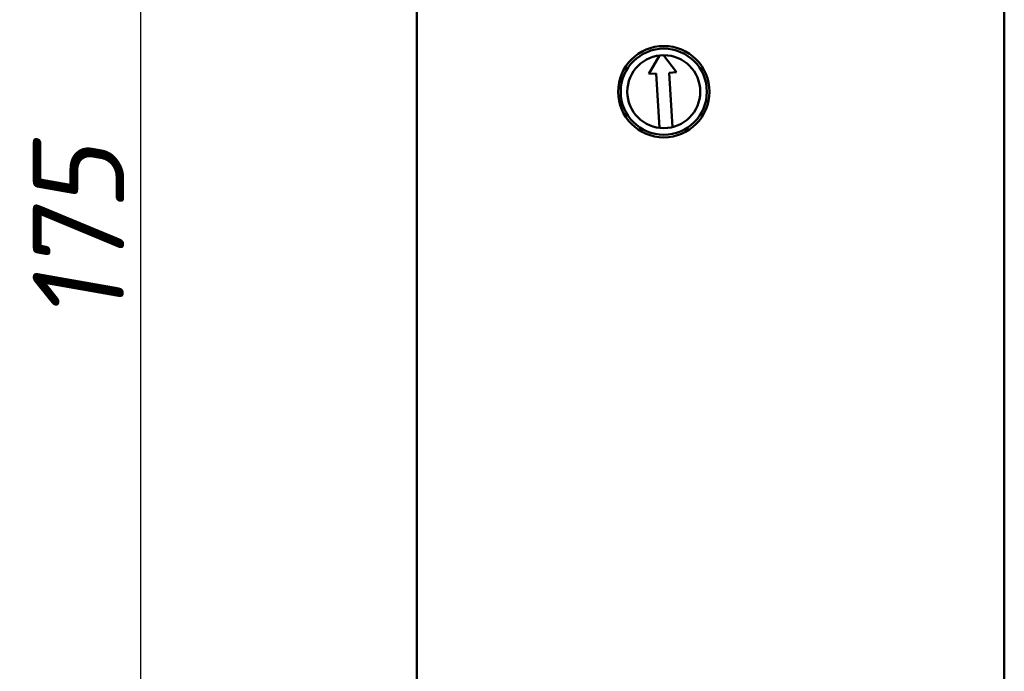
# Model space of a CAD drawing. Header units: millimetres. Extents: x 1837 to 2531, y 1683 to 1885.
# Tile 6 of 37: x 1837 to 1913, y 1737 to 1787. Entities that reach past the tile are written whole.
import ezdxf

# ---------------------------------------------------------------- set-up
doc = ezdxf.new("R2010")
doc.units = ezdxf.units.MM
doc.layers.get('0').update_dxf_attribs({"lineweight": 40})
doc.layers.add('Видимый контур (ГОСТ)', color=7, linetype='Continuous', lineweight=50)
doc.styles.add('ГОСТ', font='isocpeur.ttf', dxfattribs={"oblique": 10})
doc.dimstyles.new('ISO-25', dxfattribs={"dimtxt": 3.5, "dimasz": 2.5, "dimexe": 1.25, "dimexo": 0.625, "dimtad": 1, "dimtoh": 1, "dimdec": 0, "dimtxsty": 'ГОСТ', "dimcen": 2.5, "dimadec": 0, "dimazin": 0, "dimtfac": 1, "dimtdec": 0, "dimtmove": 0, "dimatfit": 3, "dimfxl": 1, "dimarcsym": 0})

# ---------------------------------------------------------------- blocks, each defined once
blk = doc.blocks.new('*D39')
at = {"color": 0, "lineweight": -2, "transparency": 16777216}
for p, q in [((1888.76, 1858.287), (1843.83, 1858.287)), ((1846.33, 1853.287), (1846.33, 1688.287)), ((1888.76, 1683.287), (1843.83, 1683.287))]:
    blk.add_line(p, q, dxfattribs=at)
at = {"color": 0, "transparency": 16777216}
for points in [[(1845.497, 1853.287), (1847.164, 1853.287), (1846.33, 1858.287)], [(1845.497, 1688.287), (1847.164, 1688.287), (1846.33, 1683.287)]]:
    blk.add_solid(points, dxfattribs=at)
at = {"layer": 'Defpoints', "color": 0, "transparency": 16777216}
for p in [(1890.01, 1858.287), (1846.33, 1683.287), (1890.01, 1683.287)]:
    blk.add_point(p, dxfattribs=at)
at = {"color": 0, "transparency": 16777216, "insert": (1841.58, 1770.787), "char_height": 7, "attachment_point": 5, "rotation": 90, "style": 'ГОСТ'}
blk.add_mtext('175', dxfattribs=at)

msp = doc.modelspace()

# ---------------------------------------------------------------- linework, layer by layer
at = {"layer": 'Видимый контур (ГОСТ)'}
for p, q in [((1867.51, 1774.654), (1867.51, 1824.533)), ((1912.51, 1824.533), (1912.51, 1774.654)), ((1886.097, 1784.393), (1885.276, 1782.979)), ((1887.399, 1783.109), (1886.412, 1784.412)), ((1885.276, 1782.979), (1885.828, 1783.013)), ((1885.828, 1783.013), (1886.083, 1778.843)), ((1886.847, 1783.075), (1887.399, 1783.109)), ((1886.847, 1783.075), (1887.102, 1778.906)), ((1867.51, 1773.504), (1867.51, 1774.654)), ((1912.51, 1774.654), (1912.51, 1773.504)), ((1867.51, 1769.108), (1867.51, 1773.504)), ((1912.51, 1773.504), (1912.51, 1769.108)), ((1867.51, 1769.108), (1867.51, 1768.719)), ((1912.51, 1768.719), (1912.51, 1769.108)), ((1867.51, 1768.719), (1867.51, 1726.954)), ((1912.51, 1726.954), (1912.51, 1768.719))]:
    msp.add_line(p, q, dxfattribs=at)
for radius in [3.5, 3.3, 2.795]:
    msp.add_circle((1886.425, 1781.617), radius, dxfattribs=at)

# ---------------------------------------------------------------- dimensions: what is measured, and where the dimension line sits
dim = msp.add_linear_dim(base=(1846.33, 1683.287), p1=(1890.01, 1858.287), p2=(1890.01, 1683.287), angle=90, dimstyle='ISO-25')
dim.commit()
dim.dimension.update_dxf_attribs({"geometry": '*D39', "text_midpoint": (1841.58, 1770.787)})

doc.saveas('drawing.dxf')
